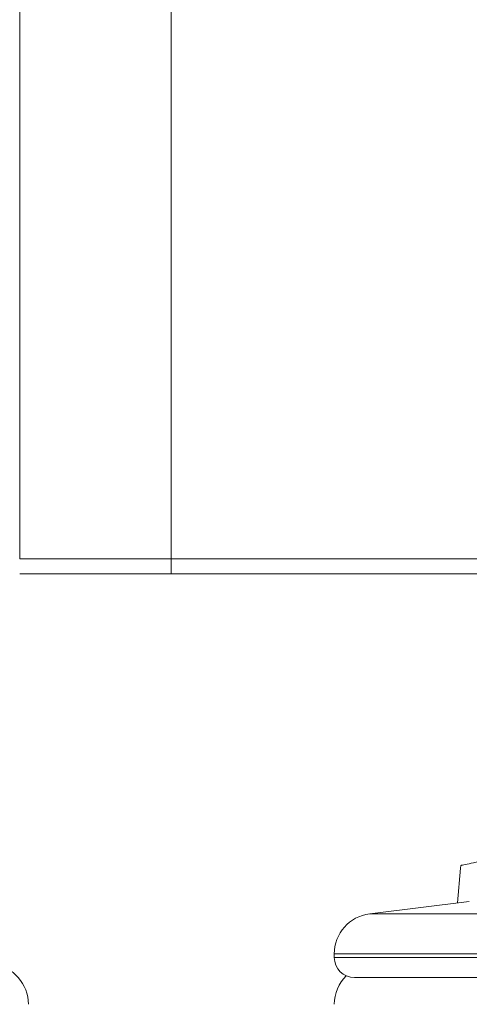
# Model space of a CAD drawing. Header units: millimetres. Extents: x 0 to 420, y 0 to 297.
# Tile 21 of 131: x 89.87 to 92.09, y 170.39 to 175.27. Entities that reach past the tile are written whole.
import ezdxf

# ---------------------------------------------------------------- set-up
doc = ezdxf.new("R2010")
doc.units = ezdxf.units.MM
doc.layers.add('0COTES', color=5, linetype='Continuous')
doc.styles.add('SLDTEXTSTYLE0', font='TXT', dxfattribs={"width": 0.75})
doc.dimstyles.new('SLDDIMSTYLE0', dxfattribs={"dimtxt": 3.5, "dimasz": 3.302, "dimexe": 0, "dimexo": 0.0625, "dimgap": 0.875, "dimtad": 1, "dimdec": 0, "dimlfac": 20, "dimrnd": 1e-09, "dimzin": 12, "dimdsep": 46, "dimtxsty": 'SLDTEXTSTYLE0', "dimsah": 1, "dimcen": 0.09, "dimadec": 0, "dimazin": 3, "dimtfac": 1, "dimtdec": 0, "dimtofl": 0, "dimtmove": 0, "dimatfit": 3, "dimfxl": 0, "dimfrac": 2, "dimtolj": 1, "dimtzin": 12, "dimarcsym": 0})

# ---------------------------------------------------------------- blocks, each defined once
blk = doc.blocks.new('_D_9')
at = {"layer": '0COTES'}
for p, q in [((119.0666, 179.7762), (119.0666, 162.8429)), ((32.9476, 179.2012), (32.9476, 162.8429)), ((32.9476, 163.8429), (119.0666, 163.8429))]:
    blk.add_line(p, q, dxfattribs=at)
for points in [[(32.9476, 163.8429), (36.2496, 163.3349), (36.2496, 164.3509)], [(119.0666, 163.8429), (115.7646, 164.3509), (115.7646, 163.3349)]]:
    blk.add_solid(points, dxfattribs=at)
at = {"layer": '0COTES', "insert": (72.3199, 168.3546), "char_height": 3.5, "attachment_point": 1, "style": 'SLDTEXTSTYLE0'}
blk.add_mtext('1722', dxfattribs=at)

msp = doc.modelspace()

# ---------------------------------------------------------------- linework, layer by layer
at = {"color": 7, "linetype": 'Continuous', "lineweight": 18}
for p, q in [((90.6166, 180.0012), (90.6166, 172.6012)), ((89.8666, 172.6012), (89.8666, 179.7512)), ((90.6166, 172.6012), (89.8666, 172.6012)), ((90.6166, 172.6012), (92.4666, 172.6012)), ((90.6166, 172.5262), (89.8666, 172.5262)), ((90.6166, 172.5262), (92.4666, 172.5262)), ((92.0923, 170.9039), (91.5993, 170.8422)), ((91.4241, 170.6438), (91.4241, 170.6262)), ((91.5241, 170.5262), (95.9241, 170.5262))]:
    msp.add_line(p, q, dxfattribs=at)
at = {"color": 8, "linetype": 'Continuous', "lineweight": 18}
for p, q in [((90.6166, 172.6012), (90.6166, 172.5262)), ((91.5993, 170.8422), (95.8489, 170.8422)), ((91.4241, 170.6438), (96.0241, 170.6438)), ((91.4241, 170.6262), (96.0241, 170.6262))]:
    msp.add_line(p, q, dxfattribs=at)
at = {"color": 7, "linetype": 'Continuous', "lineweight": 18, "flags": 128}
msp.add_lwpolyline([(92.0506, 171.0816), (92.0494, 171.0677), (92.0344, 170.8966)], dxfattribs=at)
at = {"color": 7, "linetype": 'Continuous', "lineweight": 18}
for centre, radius, start, end in [((91.6241, 170.6438), 0.2, 97.125, 180), ((91.5241, 170.6262), 0.1, 180, 270), ((89.7095, 170.3938), 0.2, 0, 82.875), ((91.6241, 170.3938), 0.2, 135.0061, 180)]:
    msp.add_arc(centre, radius, start, end, dxfattribs=at)
msp.add_open_spline([(92.0522, 171.0815), (92.0517, 171.0814), (92.0487, 171.0814), (92.0643, 171.085), (92.0977, 171.0918), (92.1611, 171.104), (92.2586, 171.1221), (92.3853, 171.1446), (92.5432, 171.1708), (92.7175, 171.1972), (92.9093, 171.223), (93.0886, 171.244), (93.226, 171.2574), (93.3134, 171.263), (93.3584, 171.2624), (93.3699, 171.2553), (93.3403, 171.2419), (93.2691, 171.2245), (93.1748, 171.2064), (93.086, 171.1908), (93.027, 171.1804), (93.0043, 171.1764)], degree=3, knots=[0, 0, 0, 0, 0.005102, 0.033535, 0.064467, 0.093421, 0.135628, 0.19808, 0.262051, 0.347099, 0.432382, 0.516216, 0.586118, 0.626445, 0.6671, 0.712914, 0.779621, 0.848821, 0.905413, 0.9635, 1, 1, 1, 1], dxfattribs=at)

# ---------------------------------------------------------------- dimensions: what is measured, and where the dimension line sits
at = {"layer": '0COTES'}
dim = msp.add_linear_dim(base=(119.0666, 163.8429), p1=(32.9476, 180.2012), p2=(119.0666, 180.7762), dimstyle='SLDDIMSTYLE0', dxfattribs=at)
dim.commit()
dim.dimension.update_dxf_attribs({"geometry": '_D_9', "text_midpoint": (77.4921, 163.8429), "dimtype": 160})

doc.saveas('drawing.dxf')
